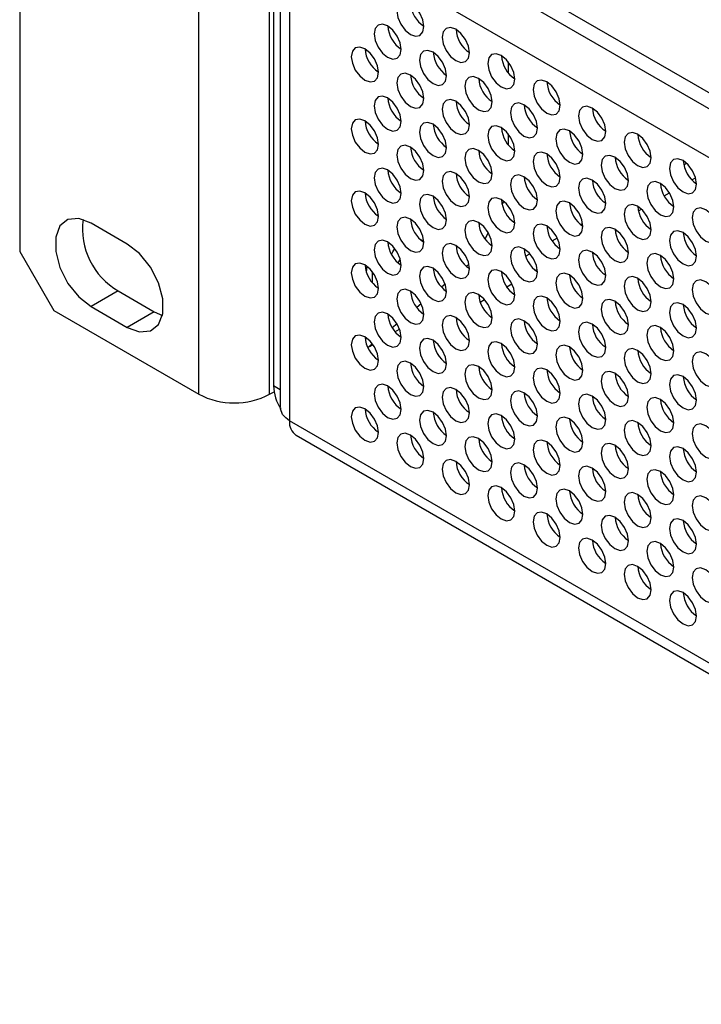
# Model space of a CAD drawing. Header units: millimetres. Extents: x 19 to 844, y 7 to 552.
# Tile 40 of 63: x 534 to 555, y 389 to 420. Entities that reach past the tile are written whole.
import ezdxf

# ---------------------------------------------------------------- set-up
doc = ezdxf.new("R2010")
doc.units = ezdxf.units.MM

msp = doc.modelspace()

# ---------------------------------------------------------------- linework, layer by layer
at = {"color": 7, "linetype": 'Continuous', "lineweight": 25}
for p, q in [((533.803, 427.079), (533.803, 412.381)), ((539.376, 407.939), (539.376, 425.086)), ((541.581, 407.939), (541.581, 425.086)), ((542.87, 424.466), (697.019, 335.477)), ((541.703, 423.923), (541.703, 408.199)), ((542.87, 423.97), (697.019, 334.981)), ((541.91, 422.828), (541.91, 407.545)), ((696.443, 333.792), (542.198, 422.836)), ((542.198, 422.427), (542.198, 407.112)), ((549.004, 418.279), (549.004, 417.935)), ((549.004, 416.039), (549.004, 415.695)), ((548.817, 413.827), (548.871, 413.936)), ((544.929, 413.505), (544.963, 413.536)), ((537.151, 412.612), (536.028, 413.26)), ((548.284, 412.76), (548.383, 412.958)), ((546.38, 412.68), (546.281, 412.738)), ((546.353, 412.681), (546.38, 412.674)), ((533.803, 412.381), (534.864, 410.544)), ((544.593, 411.734), (544.62, 411.912)), ((545.583, 412.018), (545.641, 412.151)), ((547.781, 411.971), (547.708, 411.91)), ((544.773, 411.754), (544.769, 411.415)), ((547.045, 411.365), (546.927, 411.268)), ((536.87, 411.154), (536.028, 410.668)), ((536.87, 411.154), (537.992, 410.506)), ((545.968, 411.097), (545.998, 411.122)), ((546.299, 410.751), (546.156, 410.634)), ((534.864, 410.544), (539.376, 407.939)), ((536.028, 410.668), (537.151, 410.02)), ((537.992, 410.506), (537.151, 410.02)), ((537.992, 410.506), (538.244, 410.393)), ((545.544, 410.13), (545.393, 410.006)), ((544.781, 409.503), (544.637, 409.384)), ((541.581, 407.939), (541.719, 408.019)), ((696.443, 318.068), (542.198, 407.112)), ((542.402, 406.662), (696.647, 317.618))]:
    msp.add_line(p, q, dxfattribs=at)
at = {"color": 8, "linetype": 'Continuous', "lineweight": 25}
for p, q in [((554.466, 415.072), (554.558, 415.124)), ((554.718, 414.604), (554.836, 414.673)), ((553.855, 414.106), (554.022, 414.203)), ((553.053, 413.643), (553.147, 413.698)), ((551.256, 413.218), (551.322, 413.257)), ((550.369, 412.706), (550.533, 412.801)), ((549.544, 412.23), (549.68, 412.309)), ((549.846, 411.792), (549.909, 411.828)), ((548.957, 411.279), (549.12, 411.373)), ((548.132, 410.802), (548.269, 410.882)), ((545.479, 409.884), (545.623, 409.966)), ((544.69, 409.428), (544.793, 409.487)), ((541.91, 408.079), (541.703, 408.199))]:
    msp.add_line(p, q, dxfattribs=at)
at = {"color": 7, "linetype": 'Continuous', "lineweight": 25, "flags": 128}
for points in [[(545.958, 420.106), (545.797, 420.163), (545.66, 420.136), (545.568, 420.031), (545.536, 419.863), (545.568, 419.657), (545.66, 419.447), (545.797, 419.262), (545.958, 419.131), (546.12, 419.075), (546.257, 419.102), (546.348, 419.207), (546.381, 419.375), (546.348, 419.58), (546.257, 419.791), (546.12, 419.976), (545.958, 420.106)], [(545.251, 419.395), (545.09, 419.451), (544.953, 419.424), (544.861, 419.319), (544.829, 419.151), (544.861, 418.946), (544.953, 418.735), (545.09, 418.55), (545.251, 418.42), (545.413, 418.364), (545.55, 418.39), (545.641, 418.496), (545.673, 418.664), (545.641, 418.869), (545.55, 419.08), (545.413, 419.264), (545.251, 419.395)], [(547.373, 419.29), (547.211, 419.346), (547.074, 419.32), (546.983, 419.214), (546.951, 419.046), (546.983, 418.841), (547.074, 418.63), (547.211, 418.445), (547.373, 418.315), (547.534, 418.259), (547.671, 418.285), (547.763, 418.391), (547.795, 418.559), (547.763, 418.764), (547.671, 418.975), (547.534, 419.16), (547.373, 419.29)], [(544.544, 418.683), (544.383, 418.739), (544.246, 418.713), (544.154, 418.607), (544.122, 418.439), (544.154, 418.234), (544.246, 418.023), (544.383, 417.838), (544.544, 417.708), (544.706, 417.652), (544.843, 417.679), (544.934, 417.784), (544.966, 417.952), (544.934, 418.157), (544.843, 418.368), (544.706, 418.553), (544.544, 418.683)], [(546.666, 418.578), (546.504, 418.635), (546.367, 418.608), (546.276, 418.503), (546.243, 418.335), (546.276, 418.129), (546.367, 417.919), (546.504, 417.734), (546.666, 417.603), (546.827, 417.547), (546.964, 417.574), (547.056, 417.679), (547.088, 417.847), (547.056, 418.052), (546.964, 418.263), (546.827, 418.448), (546.666, 418.578)], [(548.787, 418.474), (548.625, 418.53), (548.488, 418.503), (548.397, 418.398), (548.365, 418.23), (548.397, 418.025), (548.488, 417.814), (548.625, 417.629), (548.787, 417.499), (548.948, 417.442), (549.085, 417.469), (549.177, 417.574), (549.209, 417.742), (549.177, 417.947), (549.085, 418.158), (548.948, 418.343), (548.787, 418.474)], [(545.958, 417.867), (545.797, 417.923), (545.66, 417.896), (545.568, 417.791), (545.536, 417.623), (545.568, 417.418), (545.66, 417.207), (545.797, 417.022), (545.958, 416.892), (546.12, 416.836), (546.257, 416.862), (546.348, 416.967), (546.381, 417.135), (546.348, 417.341), (546.257, 417.552), (546.12, 417.736), (545.958, 417.867)], [(548.08, 417.762), (547.918, 417.818), (547.781, 417.791), (547.69, 417.686), (547.658, 417.518), (547.69, 417.313), (547.781, 417.102), (547.918, 416.917), (548.08, 416.787), (548.241, 416.731), (548.378, 416.757), (548.47, 416.863), (548.502, 417.031), (548.47, 417.236), (548.378, 417.447), (548.241, 417.632), (548.08, 417.762)], [(550.201, 417.657), (550.04, 417.713), (549.903, 417.687), (549.811, 417.581), (549.779, 417.413), (549.811, 417.208), (549.903, 416.997), (550.04, 416.813), (550.201, 416.682), (550.363, 416.626), (550.5, 416.653), (550.591, 416.758), (550.623, 416.926), (550.591, 417.131), (550.5, 417.342), (550.363, 417.527), (550.201, 417.657)], [(545.251, 417.155), (545.09, 417.211), (544.953, 417.185), (544.861, 417.079), (544.829, 416.911), (544.861, 416.706), (544.953, 416.495), (545.09, 416.31), (545.251, 416.18), (545.413, 416.124), (545.55, 416.151), (545.641, 416.256), (545.673, 416.424), (545.641, 416.629), (545.55, 416.84), (545.413, 417.025), (545.251, 417.155)], [(547.373, 417.05), (547.211, 417.106), (547.074, 417.08), (546.983, 416.974), (546.951, 416.806), (546.983, 416.601), (547.074, 416.39), (547.211, 416.206), (547.373, 416.075), (547.534, 416.019), (547.671, 416.046), (547.763, 416.151), (547.795, 416.319), (547.763, 416.524), (547.671, 416.735), (547.534, 416.92), (547.373, 417.05)], [(549.494, 416.946), (549.332, 417.002), (549.195, 416.975), (549.104, 416.87), (549.072, 416.702), (549.104, 416.497), (549.195, 416.286), (549.332, 416.101), (549.494, 415.971), (549.656, 415.914), (549.792, 415.941), (549.884, 416.046), (549.916, 416.214), (549.884, 416.419), (549.792, 416.63), (549.656, 416.815), (549.494, 416.946)], [(551.615, 416.841), (551.454, 416.897), (551.317, 416.87), (551.225, 416.765), (551.193, 416.597), (551.225, 416.392), (551.317, 416.181), (551.454, 415.996), (551.615, 415.866), (551.777, 415.81), (551.914, 415.836), (552.005, 415.942), (552.037, 416.11), (552.005, 416.315), (551.914, 416.526), (551.777, 416.71), (551.615, 416.841)], [(544.544, 416.443), (544.383, 416.499), (544.246, 416.473), (544.154, 416.367), (544.122, 416.199), (544.154, 415.994), (544.246, 415.783), (544.383, 415.599), (544.544, 415.468), (544.706, 415.412), (544.843, 415.439), (544.934, 415.544), (544.966, 415.712), (544.934, 415.917), (544.843, 416.128), (544.706, 416.313), (544.544, 416.443)], [(546.666, 416.339), (546.504, 416.395), (546.367, 416.368), (546.276, 416.263), (546.243, 416.095), (546.276, 415.89), (546.367, 415.679), (546.504, 415.494), (546.666, 415.364), (546.827, 415.307), (546.964, 415.334), (547.056, 415.439), (547.088, 415.607), (547.056, 415.813), (546.964, 416.023), (546.827, 416.208), (546.666, 416.339)], [(548.787, 416.234), (548.625, 416.29), (548.488, 416.263), (548.397, 416.158), (548.365, 415.99), (548.397, 415.785), (548.488, 415.574), (548.625, 415.389), (548.787, 415.259), (548.948, 415.203), (549.085, 415.229), (549.177, 415.335), (549.209, 415.503), (549.177, 415.708), (549.085, 415.919), (548.948, 416.103), (548.787, 416.234)], [(550.908, 416.129), (550.747, 416.185), (550.61, 416.159), (550.518, 416.053), (550.486, 415.885), (550.518, 415.68), (550.61, 415.469), (550.747, 415.285), (550.908, 415.154), (551.07, 415.098), (551.207, 415.125), (551.298, 415.23), (551.33, 415.398), (551.298, 415.603), (551.207, 415.814), (551.07, 415.999), (550.908, 416.129)], [(553.03, 416.024), (552.868, 416.08), (552.731, 416.054), (552.64, 415.949), (552.607, 415.781), (552.64, 415.575), (552.731, 415.364), (552.868, 415.18), (553.03, 415.049), (553.191, 414.993), (553.328, 415.02), (553.42, 415.125), (553.452, 415.293), (553.42, 415.498), (553.328, 415.709), (553.191, 415.894), (553.03, 416.024)], [(545.958, 415.627), (545.797, 415.683), (545.66, 415.656), (545.568, 415.551), (545.536, 415.383), (545.568, 415.178), (545.66, 414.967), (545.797, 414.782), (545.958, 414.652), (546.12, 414.596), (546.257, 414.622), (546.348, 414.728), (546.381, 414.896), (546.348, 415.101), (546.257, 415.312), (546.12, 415.496), (545.958, 415.627)], [(548.08, 415.522), (547.918, 415.578), (547.781, 415.552), (547.69, 415.446), (547.658, 415.278), (547.69, 415.073), (547.781, 414.862), (547.918, 414.678), (548.08, 414.547), (548.241, 414.491), (548.378, 414.518), (548.47, 414.623), (548.502, 414.791), (548.47, 414.996), (548.378, 415.207), (548.241, 415.392), (548.08, 415.522)], [(550.201, 415.417), (550.04, 415.474), (549.903, 415.447), (549.811, 415.342), (549.779, 415.174), (549.811, 414.969), (549.903, 414.758), (550.04, 414.573), (550.201, 414.442), (550.363, 414.386), (550.5, 414.413), (550.591, 414.518), (550.623, 414.686), (550.591, 414.891), (550.5, 415.102), (550.363, 415.287), (550.201, 415.417)], [(552.322, 415.313), (552.161, 415.369), (552.024, 415.342), (551.932, 415.237), (551.9, 415.069), (551.932, 414.864), (552.024, 414.653), (552.161, 414.468), (552.322, 414.338), (552.484, 414.282), (552.621, 414.308), (552.712, 414.414), (552.745, 414.582), (552.712, 414.787), (552.621, 414.998), (552.484, 415.182), (552.322, 415.313)], [(545.251, 414.915), (545.09, 414.971), (544.953, 414.945), (544.861, 414.839), (544.829, 414.671), (544.861, 414.466), (544.953, 414.255), (545.09, 414.071), (545.251, 413.94), (545.413, 413.884), (545.55, 413.911), (545.641, 414.016), (545.673, 414.184), (545.641, 414.389), (545.55, 414.6), (545.413, 414.785), (545.251, 414.915)], [(554.444, 415.208), (554.282, 415.264), (554.145, 415.237), (554.054, 415.132), (554.022, 414.964), (554.054, 414.759), (554.145, 414.548), (554.282, 414.363), (554.444, 414.233), (554.605, 414.177), (554.742, 414.203), (554.834, 414.309), (554.866, 414.477), (554.834, 414.682), (554.742, 414.893), (554.605, 415.078), (554.444, 415.208)], [(547.373, 414.81), (547.211, 414.867), (547.074, 414.84), (546.983, 414.735), (546.951, 414.567), (546.983, 414.362), (547.074, 414.151), (547.211, 413.966), (547.373, 413.835), (547.534, 413.779), (547.671, 413.806), (547.763, 413.911), (547.795, 414.079), (547.763, 414.284), (547.671, 414.495), (547.534, 414.68), (547.373, 414.81)], [(549.494, 414.706), (549.332, 414.762), (549.195, 414.735), (549.104, 414.63), (549.072, 414.462), (549.104, 414.257), (549.195, 414.046), (549.332, 413.861), (549.494, 413.731), (549.656, 413.675), (549.792, 413.701), (549.884, 413.807), (549.916, 413.975), (549.884, 414.18), (549.792, 414.391), (549.656, 414.575), (549.494, 414.706)], [(551.615, 414.601), (551.454, 414.657), (551.317, 414.631), (551.225, 414.525), (551.193, 414.357), (551.225, 414.152), (551.317, 413.941), (551.454, 413.756), (551.615, 413.626), (551.777, 413.57), (551.914, 413.596), (552.005, 413.702), (552.037, 413.87), (552.005, 414.075), (551.914, 414.286), (551.777, 414.471), (551.615, 414.601)], [(553.737, 414.496), (553.575, 414.552), (553.438, 414.526), (553.347, 414.421), (553.314, 414.253), (553.347, 414.047), (553.438, 413.836), (553.575, 413.652), (553.737, 413.521), (553.898, 413.465), (554.035, 413.492), (554.127, 413.597), (554.159, 413.765), (554.127, 413.97), (554.035, 414.181), (553.898, 414.366), (553.737, 414.496)], [(544.544, 414.203), (544.383, 414.26), (544.246, 414.233), (544.154, 414.128), (544.122, 413.96), (544.154, 413.755), (544.246, 413.544), (544.383, 413.359), (544.544, 413.229), (544.706, 413.172), (544.843, 413.199), (544.934, 413.304), (544.966, 413.472), (544.934, 413.677), (544.843, 413.888), (544.706, 414.073), (544.544, 414.203)], [(546.666, 414.099), (546.504, 414.155), (546.367, 414.128), (546.276, 414.023), (546.243, 413.855), (546.276, 413.65), (546.367, 413.439), (546.504, 413.254), (546.666, 413.124), (546.827, 413.068), (546.964, 413.094), (547.056, 413.2), (547.088, 413.368), (547.056, 413.573), (546.964, 413.784), (546.827, 413.968), (546.666, 414.099)], [(548.787, 413.994), (548.625, 414.05), (548.488, 414.024), (548.397, 413.918), (548.365, 413.75), (548.397, 413.545), (548.488, 413.334), (548.625, 413.149), (548.787, 413.019), (548.948, 412.963), (549.085, 412.99), (549.177, 413.095), (549.209, 413.263), (549.177, 413.468), (549.085, 413.679), (548.948, 413.864), (548.787, 413.994)], [(550.908, 413.889), (550.747, 413.946), (550.61, 413.919), (550.518, 413.814), (550.486, 413.646), (550.518, 413.44), (550.61, 413.23), (550.747, 413.045), (550.908, 412.914), (551.07, 412.858), (551.207, 412.885), (551.298, 412.99), (551.33, 413.158), (551.298, 413.363), (551.207, 413.574), (551.07, 413.759), (550.908, 413.889)], [(553.03, 413.785), (552.868, 413.841), (552.731, 413.814), (552.64, 413.709), (552.607, 413.541), (552.64, 413.336), (552.731, 413.125), (552.868, 412.94), (553.03, 412.81), (553.191, 412.753), (553.328, 412.78), (553.42, 412.885), (553.452, 413.053), (553.42, 413.258), (553.328, 413.469), (553.191, 413.654), (553.03, 413.785)], [(545.958, 413.387), (545.797, 413.443), (545.66, 413.417), (545.568, 413.311), (545.536, 413.143), (545.568, 412.938), (545.66, 412.727), (545.797, 412.542), (545.958, 412.412), (546.12, 412.356), (546.257, 412.383), (546.348, 412.488), (546.381, 412.656), (546.348, 412.861), (546.257, 413.072), (546.12, 413.257), (545.958, 413.387)], [(555.151, 413.68), (554.989, 413.736), (554.852, 413.709), (554.761, 413.604), (554.729, 413.436), (554.761, 413.231), (554.852, 413.02), (554.989, 412.835), (555.151, 412.705), (555.312, 412.649), (555.449, 412.675), (555.541, 412.781), (555.573, 412.949), (555.541, 413.154), (555.449, 413.365), (555.312, 413.55), (555.151, 413.68)], [(536.028, 413.26), (535.644, 413.404), (535.306, 413.374), (535.056, 413.173), (534.923, 412.827), (534.923, 412.377), (535.056, 411.877), (535.306, 411.388), (535.644, 410.968), (536.028, 410.668)], [(548.08, 413.282), (547.918, 413.339), (547.781, 413.312), (547.69, 413.207), (547.658, 413.039), (547.69, 412.834), (547.781, 412.623), (547.918, 412.438), (548.08, 412.307), (548.241, 412.251), (548.378, 412.278), (548.47, 412.383), (548.502, 412.551), (548.47, 412.756), (548.378, 412.967), (548.241, 413.152), (548.08, 413.282)], [(550.201, 413.178), (550.04, 413.234), (549.903, 413.207), (549.811, 413.102), (549.779, 412.934), (549.811, 412.729), (549.903, 412.518), (550.04, 412.333), (550.201, 412.203), (550.363, 412.147), (550.5, 412.173), (550.591, 412.278), (550.623, 412.446), (550.591, 412.652), (550.5, 412.863), (550.363, 413.047), (550.201, 413.178)], [(552.322, 413.073), (552.161, 413.129), (552.024, 413.103), (551.932, 412.997), (551.9, 412.829), (551.932, 412.624), (552.024, 412.413), (552.161, 412.228), (552.322, 412.098), (552.484, 412.042), (552.621, 412.068), (552.712, 412.174), (552.745, 412.342), (552.712, 412.547), (552.621, 412.758), (552.484, 412.943), (552.322, 413.073)], [(554.444, 412.968), (554.282, 413.024), (554.145, 412.998), (554.054, 412.892), (554.022, 412.724), (554.054, 412.519), (554.145, 412.308), (554.282, 412.124), (554.444, 411.993), (554.605, 411.937), (554.742, 411.964), (554.834, 412.069), (554.866, 412.237), (554.834, 412.442), (554.742, 412.653), (554.605, 412.838), (554.444, 412.968)], [(537.151, 410.02), (537.534, 409.876), (537.872, 409.907), (538.123, 410.107), (538.256, 410.453), (538.256, 410.903), (538.123, 411.403), (537.872, 411.893), (537.534, 412.313), (537.151, 412.612)], [(545.251, 412.675), (545.09, 412.732), (544.953, 412.705), (544.861, 412.6), (544.829, 412.432), (544.861, 412.227), (544.953, 412.016), (545.09, 411.831), (545.251, 411.701), (545.413, 411.644), (545.55, 411.671), (545.641, 411.776), (545.673, 411.944), (545.641, 412.149), (545.55, 412.36), (545.413, 412.545), (545.251, 412.675)], [(547.373, 412.571), (547.211, 412.627), (547.074, 412.6), (546.983, 412.495), (546.951, 412.327), (546.983, 412.122), (547.074, 411.911), (547.211, 411.726), (547.373, 411.596), (547.534, 411.54), (547.671, 411.566), (547.763, 411.671), (547.795, 411.839), (547.763, 412.045), (547.671, 412.256), (547.534, 412.44), (547.373, 412.571)], [(549.494, 412.466), (549.332, 412.522), (549.195, 412.496), (549.104, 412.39), (549.072, 412.222), (549.104, 412.017), (549.195, 411.806), (549.332, 411.621), (549.494, 411.491), (549.656, 411.435), (549.792, 411.462), (549.884, 411.567), (549.916, 411.735), (549.884, 411.94), (549.792, 412.151), (549.656, 412.336), (549.494, 412.466)], [(545.367, 412.291), (545.411, 412.374), (545.474, 412.473)], [(551.615, 412.361), (551.454, 412.417), (551.317, 412.391), (551.225, 412.285), (551.193, 412.117), (551.225, 411.912), (551.317, 411.701), (551.454, 411.517), (551.615, 411.386), (551.777, 411.33), (551.914, 411.357), (552.005, 411.462), (552.037, 411.63), (552.005, 411.835), (551.914, 412.046), (551.777, 412.231), (551.615, 412.361)], [(553.737, 412.257), (553.575, 412.313), (553.438, 412.286), (553.347, 412.181), (553.314, 412.013), (553.347, 411.808), (553.438, 411.597), (553.575, 411.412), (553.737, 411.282), (553.898, 411.225), (554.035, 411.252), (554.127, 411.357), (554.159, 411.525), (554.127, 411.73), (554.035, 411.941), (553.898, 412.126), (553.737, 412.257)], [(544.544, 411.964), (544.383, 412.02), (544.246, 411.993), (544.154, 411.888), (544.122, 411.72), (544.154, 411.515), (544.246, 411.304), (544.383, 411.119), (544.544, 410.989), (544.706, 410.933), (544.843, 410.959), (544.934, 411.065), (544.966, 411.233), (544.934, 411.438), (544.843, 411.649), (544.706, 411.833), (544.544, 411.964)], [(546.666, 411.859), (546.504, 411.915), (546.367, 411.889), (546.276, 411.783), (546.243, 411.615), (546.276, 411.41), (546.367, 411.199), (546.504, 411.014), (546.666, 410.884), (546.827, 410.828), (546.964, 410.855), (547.056, 410.96), (547.088, 411.128), (547.056, 411.333), (546.964, 411.544), (546.827, 411.729), (546.666, 411.859)], [(548.787, 411.754), (548.625, 411.81), (548.488, 411.784), (548.397, 411.678), (548.365, 411.51), (548.397, 411.305), (548.488, 411.094), (548.625, 410.91), (548.787, 410.779), (548.948, 410.723), (549.085, 410.75), (549.177, 410.855), (549.209, 411.023), (549.177, 411.228), (549.085, 411.439), (548.948, 411.624), (548.787, 411.754)], [(550.908, 411.65), (550.747, 411.706), (550.61, 411.679), (550.518, 411.574), (550.486, 411.406), (550.518, 411.201), (550.61, 410.99), (550.747, 410.805), (550.908, 410.675), (551.07, 410.618), (551.207, 410.645), (551.298, 410.75), (551.33, 410.918), (551.298, 411.124), (551.207, 411.334), (551.07, 411.519), (550.908, 411.65)], [(553.03, 411.545), (552.868, 411.601), (552.731, 411.574), (552.64, 411.469), (552.607, 411.301), (552.64, 411.096), (552.731, 410.885), (552.868, 410.7), (553.03, 410.57), (553.191, 410.514), (553.328, 410.54), (553.42, 410.646), (553.452, 410.814), (553.42, 411.019), (553.328, 411.23), (553.191, 411.414), (553.03, 411.545)], [(555.151, 411.44), (554.989, 411.496), (554.852, 411.47), (554.761, 411.364), (554.729, 411.196), (554.761, 410.991), (554.852, 410.78), (554.989, 410.596), (555.151, 410.465), (555.312, 410.409), (555.449, 410.436), (555.541, 410.541), (555.573, 410.709), (555.541, 410.914), (555.449, 411.125), (555.312, 411.31), (555.151, 411.44)], [(545.958, 411.147), (545.797, 411.203), (545.66, 411.177), (545.568, 411.072), (545.536, 410.904), (545.568, 410.698), (545.66, 410.487), (545.797, 410.303), (545.958, 410.172), (546.12, 410.116), (546.257, 410.143), (546.348, 410.248), (546.381, 410.416), (546.348, 410.621), (546.257, 410.832), (546.12, 411.017), (545.958, 411.147)], [(548.08, 411.043), (547.918, 411.099), (547.781, 411.072), (547.69, 410.967), (547.658, 410.799), (547.69, 410.594), (547.781, 410.383), (547.918, 410.198), (548.08, 410.068), (548.241, 410.012), (548.378, 410.038), (548.47, 410.143), (548.502, 410.311), (548.47, 410.517), (548.378, 410.728), (548.241, 410.912), (548.08, 411.043)], [(550.201, 410.938), (550.04, 410.994), (549.903, 410.967), (549.811, 410.862), (549.779, 410.694), (549.811, 410.489), (549.903, 410.278), (550.04, 410.093), (550.201, 409.963), (550.363, 409.907), (550.5, 409.933), (550.591, 410.039), (550.623, 410.207), (550.591, 410.412), (550.5, 410.623), (550.363, 410.807), (550.201, 410.938)], [(552.322, 410.833), (552.161, 410.889), (552.024, 410.863), (551.932, 410.757), (551.9, 410.589), (551.932, 410.384), (552.024, 410.173), (552.161, 409.989), (552.322, 409.858), (552.484, 409.802), (552.621, 409.829), (552.712, 409.934), (552.745, 410.102), (552.712, 410.307), (552.621, 410.518), (552.484, 410.703), (552.322, 410.833)], [(554.444, 410.728), (554.282, 410.785), (554.145, 410.758), (554.054, 410.653), (554.022, 410.485), (554.054, 410.28), (554.145, 410.069), (554.282, 409.884), (554.444, 409.753), (554.605, 409.697), (554.742, 409.724), (554.834, 409.829), (554.866, 409.997), (554.834, 410.202), (554.742, 410.413), (554.605, 410.598), (554.444, 410.728)], [(545.251, 410.436), (545.09, 410.492), (544.953, 410.465), (544.861, 410.36), (544.829, 410.192), (544.861, 409.987), (544.953, 409.776), (545.09, 409.591), (545.251, 409.461), (545.413, 409.405), (545.55, 409.431), (545.641, 409.537), (545.673, 409.705), (545.641, 409.91), (545.55, 410.121), (545.413, 410.305), (545.251, 410.436)], [(547.373, 410.331), (547.211, 410.387), (547.074, 410.36), (546.983, 410.255), (546.951, 410.087), (546.983, 409.882), (547.074, 409.671), (547.211, 409.486), (547.373, 409.356), (547.534, 409.3), (547.671, 409.326), (547.763, 409.432), (547.795, 409.6), (547.763, 409.805), (547.671, 410.016), (547.534, 410.201), (547.373, 410.331)], [(549.494, 410.226), (549.332, 410.282), (549.195, 410.256), (549.104, 410.15), (549.072, 409.982), (549.104, 409.777), (549.195, 409.566), (549.332, 409.382), (549.494, 409.251), (549.656, 409.195), (549.792, 409.222), (549.884, 409.327), (549.916, 409.495), (549.884, 409.7), (549.792, 409.911), (549.656, 410.096), (549.494, 410.226)], [(551.615, 410.121), (551.454, 410.178), (551.317, 410.151), (551.225, 410.046), (551.193, 409.878), (551.225, 409.673), (551.317, 409.462), (551.454, 409.277), (551.615, 409.146), (551.777, 409.09), (551.914, 409.117), (552.005, 409.222), (552.037, 409.39), (552.005, 409.595), (551.914, 409.806), (551.777, 409.991), (551.615, 410.121)], [(553.737, 410.017), (553.575, 410.073), (553.438, 410.046), (553.347, 409.941), (553.314, 409.773), (553.347, 409.568), (553.438, 409.357), (553.575, 409.172), (553.737, 409.042), (553.898, 408.986), (554.035, 409.012), (554.127, 409.118), (554.159, 409.286), (554.127, 409.491), (554.035, 409.702), (553.898, 409.886), (553.737, 410.017)], [(544.544, 409.724), (544.383, 409.78), (544.246, 409.753), (544.154, 409.648), (544.122, 409.48), (544.154, 409.275), (544.246, 409.064), (544.383, 408.879), (544.544, 408.749), (544.706, 408.693), (544.843, 408.719), (544.934, 408.825), (544.966, 408.993), (544.934, 409.198), (544.843, 409.409), (544.706, 409.594), (544.544, 409.724)], [(546.666, 409.619), (546.504, 409.675), (546.367, 409.649), (546.276, 409.543), (546.243, 409.376), (546.276, 409.17), (546.367, 408.959), (546.504, 408.775), (546.666, 408.644), (546.827, 408.588), (546.964, 408.615), (547.056, 408.72), (547.088, 408.888), (547.056, 409.093), (546.964, 409.304), (546.827, 409.489), (546.666, 409.619)], [(548.787, 409.514), (548.625, 409.571), (548.488, 409.544), (548.397, 409.439), (548.365, 409.271), (548.397, 409.066), (548.488, 408.855), (548.625, 408.67), (548.787, 408.54), (548.948, 408.483), (549.085, 408.51), (549.177, 408.615), (549.209, 408.783), (549.177, 408.988), (549.085, 409.199), (548.948, 409.384), (548.787, 409.514)], [(550.908, 409.41), (550.747, 409.466), (550.61, 409.439), (550.518, 409.334), (550.486, 409.166), (550.518, 408.961), (550.61, 408.75), (550.747, 408.565), (550.908, 408.435), (551.07, 408.379), (551.207, 408.405), (551.298, 408.511), (551.33, 408.679), (551.298, 408.884), (551.207, 409.095), (551.07, 409.279), (550.908, 409.41)], [(553.03, 409.305), (552.868, 409.361), (552.731, 409.335), (552.64, 409.229), (552.607, 409.061), (552.64, 408.856), (552.731, 408.645), (552.868, 408.46), (553.03, 408.33), (553.191, 408.274), (553.328, 408.301), (553.42, 408.406), (553.452, 408.574), (553.42, 408.779), (553.328, 408.99), (553.191, 409.175), (553.03, 409.305)], [(555.151, 409.2), (554.989, 409.257), (554.852, 409.23), (554.761, 409.125), (554.729, 408.957), (554.761, 408.751), (554.852, 408.541), (554.989, 408.356), (555.151, 408.225), (555.312, 408.169), (555.449, 408.196), (555.541, 408.301), (555.573, 408.469), (555.541, 408.674), (555.449, 408.885), (555.312, 409.07), (555.151, 409.2)], [(545.958, 408.908), (545.797, 408.964), (545.66, 408.937), (545.568, 408.832), (545.536, 408.664), (545.568, 408.459), (545.66, 408.248), (545.797, 408.063), (545.958, 407.933), (546.12, 407.876), (546.257, 407.903), (546.348, 408.008), (546.381, 408.176), (546.348, 408.381), (546.257, 408.592), (546.12, 408.777), (545.958, 408.908)], [(548.08, 408.803), (547.918, 408.859), (547.781, 408.832), (547.69, 408.727), (547.658, 408.559), (547.69, 408.354), (547.781, 408.143), (547.918, 407.958), (548.08, 407.828), (548.241, 407.772), (548.378, 407.798), (548.47, 407.904), (548.502, 408.072), (548.47, 408.277), (548.378, 408.488), (548.241, 408.673), (548.08, 408.803)], [(550.201, 408.698), (550.04, 408.754), (549.903, 408.728), (549.811, 408.622), (549.779, 408.454), (549.811, 408.249), (549.903, 408.038), (550.04, 407.853), (550.201, 407.723), (550.363, 407.667), (550.5, 407.694), (550.591, 407.799), (550.623, 407.967), (550.591, 408.172), (550.5, 408.383), (550.363, 408.568), (550.201, 408.698)], [(552.322, 408.593), (552.161, 408.65), (552.024, 408.623), (551.932, 408.518), (551.9, 408.35), (551.932, 408.145), (552.024, 407.934), (552.161, 407.749), (552.322, 407.618), (552.484, 407.562), (552.621, 407.589), (552.712, 407.694), (552.745, 407.862), (552.712, 408.067), (552.621, 408.278), (552.484, 408.463), (552.322, 408.593)], [(554.444, 408.489), (554.282, 408.545), (554.145, 408.518), (554.054, 408.413), (554.022, 408.245), (554.054, 408.04), (554.145, 407.829), (554.282, 407.644), (554.444, 407.514), (554.605, 407.458), (554.742, 407.484), (554.834, 407.589), (554.866, 407.757), (554.834, 407.963), (554.742, 408.174), (554.605, 408.358), (554.444, 408.489)], [(545.251, 408.196), (545.09, 408.252), (544.953, 408.225), (544.861, 408.12), (544.829, 407.952), (544.861, 407.747), (544.953, 407.536), (545.09, 407.351), (545.251, 407.221), (545.413, 407.165), (545.55, 407.191), (545.641, 407.297), (545.673, 407.465), (545.641, 407.67), (545.55, 407.881), (545.413, 408.066), (545.251, 408.196)], [(547.373, 408.091), (547.211, 408.147), (547.074, 408.121), (546.983, 408.015), (546.951, 407.847), (546.983, 407.642), (547.074, 407.431), (547.211, 407.247), (547.373, 407.116), (547.534, 407.06), (547.671, 407.087), (547.763, 407.192), (547.795, 407.36), (547.763, 407.565), (547.671, 407.776), (547.534, 407.961), (547.373, 408.091)], [(549.494, 407.986), (549.332, 408.043), (549.195, 408.016), (549.104, 407.911), (549.072, 407.743), (549.104, 407.538), (549.195, 407.327), (549.332, 407.142), (549.494, 407.012), (549.656, 406.955), (549.792, 406.982), (549.884, 407.087), (549.916, 407.255), (549.884, 407.46), (549.792, 407.671), (549.656, 407.856), (549.494, 407.986)], [(551.615, 407.882), (551.454, 407.938), (551.317, 407.911), (551.225, 407.806), (551.193, 407.638), (551.225, 407.433), (551.317, 407.222), (551.454, 407.037), (551.615, 406.907), (551.777, 406.851), (551.914, 406.877), (552.005, 406.982), (552.037, 407.15), (552.005, 407.356), (551.914, 407.567), (551.777, 407.751), (551.615, 407.882)], [(553.737, 407.777), (553.575, 407.833), (553.438, 407.807), (553.347, 407.701), (553.314, 407.533), (553.347, 407.328), (553.438, 407.117), (553.575, 406.932), (553.737, 406.802), (553.898, 406.746), (554.035, 406.773), (554.127, 406.878), (554.159, 407.046), (554.127, 407.251), (554.035, 407.462), (553.898, 407.647), (553.737, 407.777)], [(544.544, 407.484), (544.383, 407.54), (544.246, 407.514), (544.154, 407.408), (544.122, 407.24), (544.154, 407.035), (544.246, 406.824), (544.383, 406.64), (544.544, 406.509), (544.706, 406.453), (544.843, 406.48), (544.934, 406.585), (544.966, 406.753), (544.934, 406.958), (544.843, 407.169), (544.706, 407.354), (544.544, 407.484)], [(546.666, 407.38), (546.504, 407.436), (546.367, 407.409), (546.276, 407.304), (546.243, 407.136), (546.276, 406.931), (546.367, 406.72), (546.504, 406.535), (546.666, 406.405), (546.827, 406.348), (546.964, 406.375), (547.056, 406.48), (547.088, 406.648), (547.056, 406.853), (546.964, 407.064), (546.827, 407.249), (546.666, 407.38)], [(548.787, 407.275), (548.625, 407.331), (548.488, 407.304), (548.397, 407.199), (548.365, 407.031), (548.397, 406.826), (548.488, 406.615), (548.625, 406.43), (548.787, 406.3), (548.948, 406.244), (549.085, 406.27), (549.177, 406.376), (549.209, 406.544), (549.177, 406.749), (549.085, 406.96), (548.948, 407.144), (548.787, 407.275)], [(550.908, 407.17), (550.747, 407.226), (550.61, 407.2), (550.518, 407.094), (550.486, 406.926), (550.518, 406.721), (550.61, 406.51), (550.747, 406.325), (550.908, 406.195), (551.07, 406.139), (551.207, 406.166), (551.298, 406.271), (551.33, 406.439), (551.298, 406.644), (551.207, 406.855), (551.07, 407.04), (550.908, 407.17)], [(553.03, 407.065), (552.868, 407.121), (552.731, 407.095), (552.64, 406.989), (552.607, 406.821), (552.64, 406.616), (552.731, 406.405), (552.868, 406.221), (553.03, 406.09), (553.191, 406.034), (553.328, 406.061), (553.42, 406.166), (553.452, 406.334), (553.42, 406.539), (553.328, 406.75), (553.191, 406.935), (553.03, 407.065)], [(555.151, 406.961), (554.989, 407.017), (554.852, 406.99), (554.761, 406.885), (554.729, 406.717), (554.761, 406.512), (554.852, 406.301), (554.989, 406.116), (555.151, 405.986), (555.312, 405.929), (555.449, 405.956), (555.541, 406.061), (555.573, 406.229), (555.541, 406.435), (555.449, 406.646), (555.312, 406.83), (555.151, 406.961)], [(545.958, 406.668), (545.797, 406.724), (545.66, 406.697), (545.568, 406.592), (545.536, 406.424), (545.568, 406.219), (545.66, 406.008), (545.797, 405.823), (545.958, 405.693), (546.12, 405.637), (546.257, 405.663), (546.348, 405.769), (546.381, 405.937), (546.348, 406.142), (546.257, 406.353), (546.12, 406.537), (545.958, 406.668)], [(548.08, 406.563), (547.918, 406.619), (547.781, 406.593), (547.69, 406.487), (547.658, 406.319), (547.69, 406.114), (547.781, 405.903), (547.918, 405.719), (548.08, 405.588), (548.241, 405.532), (548.378, 405.559), (548.47, 405.664), (548.502, 405.832), (548.47, 406.037), (548.378, 406.248), (548.241, 406.433), (548.08, 406.563)], [(550.201, 406.458), (550.04, 406.514), (549.903, 406.488), (549.811, 406.383), (549.779, 406.215), (549.811, 406.009), (549.903, 405.798), (550.04, 405.614), (550.201, 405.483), (550.363, 405.427), (550.5, 405.454), (550.591, 405.559), (550.623, 405.727), (550.591, 405.932), (550.5, 406.143), (550.363, 406.328), (550.201, 406.458)], [(552.322, 406.354), (552.161, 406.41), (552.024, 406.383), (551.932, 406.278), (551.9, 406.11), (551.932, 405.905), (552.024, 405.694), (552.161, 405.509), (552.322, 405.379), (552.484, 405.323), (552.621, 405.349), (552.712, 405.454), (552.745, 405.622), (552.712, 405.828), (552.621, 406.039), (552.484, 406.223), (552.322, 406.354)], [(554.444, 406.249), (554.282, 406.305), (554.145, 406.278), (554.054, 406.173), (554.022, 406.005), (554.054, 405.8), (554.145, 405.589), (554.282, 405.404), (554.444, 405.274), (554.605, 405.218), (554.742, 405.244), (554.834, 405.35), (554.866, 405.518), (554.834, 405.723), (554.742, 405.934), (554.605, 406.118), (554.444, 406.249)], [(547.373, 405.851), (547.211, 405.907), (547.074, 405.881), (546.983, 405.776), (546.951, 405.608), (546.983, 405.402), (547.074, 405.191), (547.211, 405.007), (547.373, 404.876), (547.534, 404.82), (547.671, 404.847), (547.763, 404.952), (547.795, 405.12), (547.763, 405.325), (547.671, 405.536), (547.534, 405.721), (547.373, 405.851)], [(549.494, 405.747), (549.332, 405.803), (549.195, 405.776), (549.104, 405.671), (549.072, 405.503), (549.104, 405.298), (549.195, 405.087), (549.332, 404.902), (549.494, 404.772), (549.656, 404.716), (549.792, 404.742), (549.884, 404.848), (549.916, 405.016), (549.884, 405.221), (549.792, 405.432), (549.656, 405.616), (549.494, 405.747)], [(551.615, 405.642), (551.454, 405.698), (551.317, 405.671), (551.225, 405.566), (551.193, 405.398), (551.225, 405.193), (551.317, 404.982), (551.454, 404.797), (551.615, 404.667), (551.777, 404.611), (551.914, 404.637), (552.005, 404.743), (552.037, 404.911), (552.005, 405.116), (551.914, 405.327), (551.777, 405.512), (551.615, 405.642)], [(553.737, 405.537), (553.575, 405.593), (553.438, 405.567), (553.347, 405.461), (553.314, 405.293), (553.347, 405.088), (553.438, 404.877), (553.575, 404.693), (553.737, 404.562), (553.898, 404.506), (554.035, 404.533), (554.127, 404.638), (554.159, 404.806), (554.127, 405.011), (554.035, 405.222), (553.898, 405.407), (553.737, 405.537)], [(548.787, 405.035), (548.625, 405.091), (548.488, 405.064), (548.397, 404.959), (548.365, 404.791), (548.397, 404.586), (548.488, 404.375), (548.625, 404.19), (548.787, 404.06), (548.948, 404.004), (549.085, 404.03), (549.177, 404.136), (549.209, 404.304), (549.177, 404.509), (549.085, 404.72), (548.948, 404.905), (548.787, 405.035)], [(550.908, 404.93), (550.747, 404.986), (550.61, 404.96), (550.518, 404.855), (550.486, 404.687), (550.518, 404.481), (550.61, 404.27), (550.747, 404.086), (550.908, 403.955), (551.07, 403.899), (551.207, 403.926), (551.298, 404.031), (551.33, 404.199), (551.298, 404.404), (551.207, 404.615), (551.07, 404.8), (550.908, 404.93)], [(553.03, 404.825), (552.868, 404.882), (552.731, 404.855), (552.64, 404.75), (552.607, 404.582), (552.64, 404.377), (552.731, 404.166), (552.868, 403.981), (553.03, 403.851), (553.191, 403.794), (553.328, 403.821), (553.42, 403.926), (553.452, 404.094), (553.42, 404.299), (553.328, 404.51), (553.191, 404.695), (553.03, 404.825)], [(555.151, 404.721), (554.989, 404.777), (554.852, 404.75), (554.761, 404.645), (554.729, 404.477), (554.761, 404.272), (554.852, 404.061), (554.989, 403.876), (555.151, 403.746), (555.312, 403.69), (555.449, 403.716), (555.541, 403.822), (555.573, 403.99), (555.541, 404.195), (555.449, 404.406), (555.312, 404.59), (555.151, 404.721)], [(550.201, 404.219), (550.04, 404.275), (549.903, 404.248), (549.811, 404.143), (549.779, 403.975), (549.811, 403.77), (549.903, 403.559), (550.04, 403.374), (550.201, 403.244), (550.363, 403.187), (550.5, 403.214), (550.591, 403.319), (550.623, 403.487), (550.591, 403.692), (550.5, 403.903), (550.363, 404.088), (550.201, 404.219)], [(552.322, 404.114), (552.161, 404.17), (552.024, 404.143), (551.932, 404.038), (551.9, 403.87), (551.932, 403.665), (552.024, 403.454), (552.161, 403.269), (552.322, 403.139), (552.484, 403.083), (552.621, 403.109), (552.712, 403.215), (552.745, 403.383), (552.712, 403.588), (552.621, 403.799), (552.484, 403.984), (552.322, 404.114)], [(554.444, 404.009), (554.282, 404.065), (554.145, 404.039), (554.054, 403.933), (554.022, 403.765), (554.054, 403.56), (554.145, 403.349), (554.282, 403.164), (554.444, 403.034), (554.605, 402.978), (554.742, 403.005), (554.834, 403.11), (554.866, 403.278), (554.834, 403.483), (554.742, 403.694), (554.605, 403.879), (554.444, 404.009)], [(551.615, 403.402), (551.454, 403.458), (551.317, 403.432), (551.225, 403.326), (551.193, 403.158), (551.225, 402.953), (551.317, 402.742), (551.454, 402.558), (551.615, 402.427), (551.777, 402.371), (551.914, 402.398), (552.005, 402.503), (552.037, 402.671), (552.005, 402.876), (551.914, 403.087), (551.777, 403.272), (551.615, 403.402)], [(553.737, 403.297), (553.575, 403.354), (553.438, 403.327), (553.347, 403.222), (553.314, 403.054), (553.347, 402.849), (553.438, 402.638), (553.575, 402.453), (553.737, 402.323), (553.898, 402.266), (554.035, 402.293), (554.127, 402.398), (554.159, 402.566), (554.127, 402.771), (554.035, 402.982), (553.898, 403.167), (553.737, 403.297)], [(553.03, 402.586), (552.868, 402.642), (552.731, 402.615), (552.64, 402.51), (552.607, 402.342), (552.64, 402.137), (552.731, 401.926), (552.868, 401.741), (553.03, 401.611), (553.191, 401.555), (553.328, 401.581), (553.42, 401.687), (553.452, 401.855), (553.42, 402.06), (553.328, 402.271), (553.191, 402.455), (553.03, 402.586)], [(555.151, 402.481), (554.989, 402.537), (554.852, 402.511), (554.761, 402.405), (554.729, 402.237), (554.761, 402.032), (554.852, 401.821), (554.989, 401.636), (555.151, 401.506), (555.312, 401.45), (555.449, 401.477), (555.541, 401.582), (555.573, 401.75), (555.541, 401.955), (555.449, 402.166), (555.312, 402.351), (555.151, 402.481)], [(554.444, 401.769), (554.282, 401.825), (554.145, 401.799), (554.054, 401.694), (554.022, 401.526), (554.054, 401.32), (554.145, 401.109), (554.282, 400.925), (554.444, 400.794), (554.605, 400.738), (554.742, 400.765), (554.834, 400.87), (554.866, 401.038), (554.834, 401.243), (554.742, 401.454), (554.605, 401.639), (554.444, 401.769)]]:
    msp.add_lwpolyline(points, dxfattribs=at)
at = {"color": 7, "linetype": 'Continuous', "lineweight": 25}
for centre, radius, start, end in [((546.886, 420.154), 0.921, 183.2341, 236.7604), ((546.179, 419.443), 0.921, 183.2342, 236.7604), ((548.3, 419.338), 0.921, 183.2339, 236.7607), ((545.471, 418.731), 0.921, 183.2339, 236.7607), ((547.593, 418.626), 0.921, 183.2339, 236.7607), ((549.714, 418.521), 0.921, 183.2341, 236.7604), ((546.886, 417.914), 0.921, 183.2342, 236.7604), ((549.007, 417.81), 0.921, 183.2342, 236.7604), ((551.128, 417.705), 0.921, 183.2341, 236.7609), ((546.179, 417.203), 0.921, 183.2342, 236.7604), ((548.3, 417.098), 0.921, 183.2339, 236.7607), ((550.421, 416.993), 0.921, 183.2339, 236.7607), ((552.542, 416.889), 0.921, 183.2341, 236.7604), ((545.471, 416.491), 0.921, 183.2339, 236.7607), ((547.593, 416.386), 0.921, 183.2339, 236.7607), ((549.714, 416.282), 0.921, 183.2342, 236.7604), ((551.835, 416.177), 0.921, 183.2342, 236.7604), ((553.957, 416.072), 0.921, 183.2341, 236.7604), ((546.886, 415.675), 0.921, 183.2342, 236.7604), ((549.007, 415.57), 0.921, 183.2342, 236.7604), ((551.128, 415.465), 0.921, 183.2342, 236.7608), ((553.25, 415.361), 0.921, 183.2339, 236.7607), ((555.371, 415.256), 0.921, 183.2339, 236.7607), ((546.179, 414.963), 0.921, 183.2342, 236.7604), ((548.3, 414.858), 0.921, 183.2339, 236.7607), ((550.421, 414.754), 0.921, 183.2339, 236.7607), ((552.542, 414.649), 0.921, 183.2342, 236.7604), ((554.664, 414.544), 0.921, 183.2342, 236.7604), ((545.471, 414.251), 0.921, 183.2339, 236.7607), ((547.593, 414.147), 0.921, 183.2339, 236.7607), ((549.714, 414.042), 0.921, 183.2342, 236.7604), ((551.835, 413.937), 0.921, 183.2342, 236.7604), ((553.957, 413.832), 0.921, 183.2342, 236.7604), ((537.985, 413.083), 2.228, 172.521, 239.9634), ((546.886, 413.435), 0.921, 183.2342, 236.7604), ((549.007, 413.33), 0.921, 183.2342, 236.7604), ((551.128, 413.225), 0.921, 183.2342, 236.7608), ((553.25, 413.121), 0.921, 183.2339, 236.7607), ((555.371, 413.016), 0.921, 183.2339, 236.7607), ((546.179, 412.723), 0.921, 183.2342, 236.7604), ((548.3, 412.618), 0.921, 183.2339, 236.7607), ((550.421, 412.514), 0.921, 183.2339, 236.7607), ((552.542, 412.409), 0.921, 183.2342, 236.7604), ((554.664, 412.304), 0.921, 183.2342, 236.7604), ((545.471, 412.011), 0.921, 183.2339, 236.7607), ((547.593, 411.907), 0.921, 183.2339, 236.7607), ((549.714, 411.802), 0.921, 183.2342, 236.7604), ((551.835, 411.697), 0.921, 183.2342, 236.7604), ((553.957, 411.593), 0.921, 183.2342, 236.7604), ((546.886, 411.195), 0.921, 183.2342, 236.7604), ((549.007, 411.09), 0.921, 183.2342, 236.7604), ((551.128, 410.986), 0.921, 183.2341, 236.7609), ((553.25, 410.881), 0.921, 183.2339, 236.7607), ((555.371, 410.776), 0.921, 183.2339, 236.7607), ((546.179, 410.483), 0.921, 183.2342, 236.7604), ((548.3, 410.379), 0.921, 183.2339, 236.7607), ((550.421, 410.274), 0.921, 183.2339, 236.7607), ((552.542, 410.169), 0.921, 183.2342, 236.7604), ((554.664, 410.065), 0.921, 183.2342, 236.7604), ((545.471, 409.772), 0.921, 183.2339, 236.7607), ((547.593, 409.667), 0.921, 183.2339, 236.7607), ((549.714, 409.562), 0.921, 183.2342, 236.7604), ((551.835, 409.458), 0.921, 183.2342, 236.7604), ((553.957, 409.353), 0.921, 183.2342, 236.7604), ((546.886, 408.955), 0.921, 183.2342, 236.7604), ((549.007, 408.851), 0.921, 183.2342, 236.7604), ((551.128, 408.746), 0.921, 183.2341, 236.7609), ((553.25, 408.641), 0.921, 183.2339, 236.7607), ((555.371, 408.536), 0.921, 183.2339, 236.7607), ((540.478, 410.066), 2.396, 242.6097, 297.3903), ((543.145, 408.254), 1.442, 182.1701, 212.3004), ((546.179, 408.244), 0.921, 183.2342, 236.7604), ((548.3, 408.139), 0.921, 183.2339, 236.7607), ((550.421, 408.034), 0.921, 183.2339, 236.7607), ((552.542, 407.929), 0.921, 183.2342, 236.7604), ((554.664, 407.825), 0.921, 183.2342, 236.7604), ((545.471, 407.532), 0.921, 183.2339, 236.7607), ((547.593, 407.427), 0.921, 183.2339, 236.7607), ((542.697, 407.066), 0.501, 174.8048, 233.8819), ((549.714, 407.322), 0.921, 183.2342, 236.7604), ((551.835, 407.218), 0.921, 183.2342, 236.7604), ((553.957, 407.113), 0.921, 183.2342, 236.7604), ((546.886, 406.716), 0.921, 183.2342, 236.7604), ((549.007, 406.611), 0.921, 183.2342, 236.7604), ((551.128, 406.506), 0.921, 183.2342, 236.7609), ((553.25, 406.401), 0.921, 183.2339, 236.7607), ((555.371, 406.297), 0.921, 183.2339, 236.7607), ((548.3, 405.899), 0.921, 183.2339, 236.7607), ((550.421, 405.794), 0.921, 183.2339, 236.7607), ((552.542, 405.69), 0.921, 183.2342, 236.7604), ((554.664, 405.585), 0.921, 183.2342, 236.7604), ((549.714, 405.083), 0.921, 183.2342, 236.7604), ((551.835, 404.978), 0.921, 183.2342, 236.7604), ((553.957, 404.873), 0.921, 183.2342, 236.7604), ((551.128, 404.266), 0.921, 183.2342, 236.7609), ((553.25, 404.162), 0.921, 183.2339, 236.7607), ((555.371, 404.057), 0.921, 183.2339, 236.7607), ((552.542, 403.45), 0.921, 183.2342, 236.7604), ((554.664, 403.345), 0.921, 183.2342, 236.7604), ((553.957, 402.633), 0.921, 183.2342, 236.7604), ((555.371, 401.817), 0.921, 183.2339, 236.7607)]:
    msp.add_arc(centre, radius, start, end, dxfattribs=at)
msp.add_open_spline([(542.198, 407.112), (542.116, 407.176), (541.951, 407.304), (541.924, 407.465), (541.91, 407.545)], degree=3, knots=[0, 0, 0, 0, 0.500002, 1, 1, 1, 1], dxfattribs=at)

doc.saveas('drawing.dxf')
